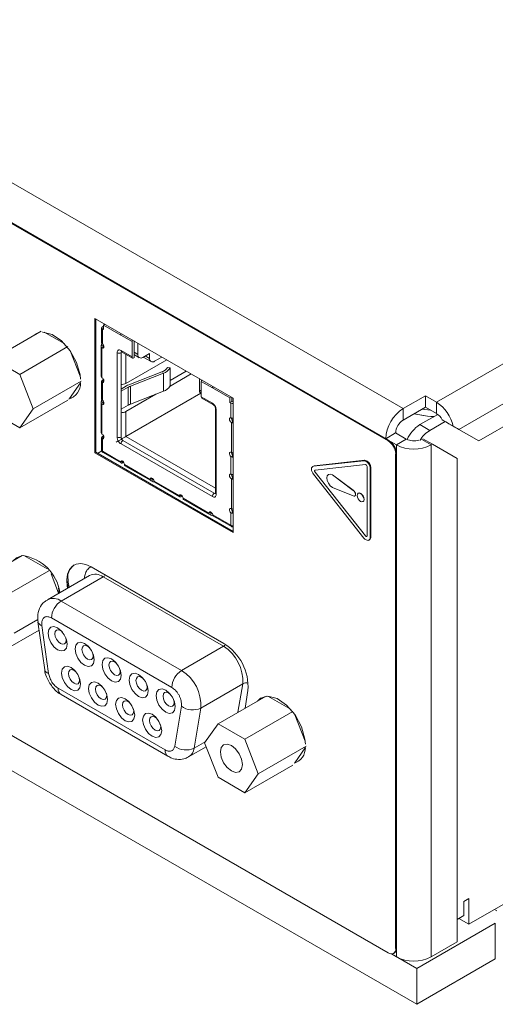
# Model space of a CAD drawing. Header units: inches. Extents: x 0.5 to 21.6, y 0.5 to 16.5.
# Tile 14 of 18: x 15.6 to 16.9, y 8.7 to 11.5. Entities that reach past the tile are written whole.
import ezdxf

# ---------------------------------------------------------------- set-up
doc = ezdxf.new("R2010")
doc.units = ezdxf.units.IN
doc.header["$MEASUREMENT"] = 0

msp = doc.modelspace()

# ---------------------------------------------------------------- linework, layer by layer
at = {"color": 7, "linetype": 'Continuous', "lineweight": 15}
for p, q in [((16.6864, 10.4106), (13.7626, 12.0985)), ((16.637, 10.3248), (13.6919, 12.025)), ((16.644, 10.3183), (13.7109, 12.0115)), ((16.6461, 10.3195), (13.7131, 12.0128)), ((16.7819, 10.4289), (18.9209, 11.6638)), ((16.8455, 10.3514), (18.9704, 11.578)), ((16.9021, 10.3187), (18.9704, 11.5127)), ((16.2016, 10.4406), (15.8071, 10.6683)), ((15.8071, 10.6683), (15.8071, 10.2849)), ((15.8093, 10.2862), (15.8093, 10.6671)), ((15.5164, 10.5526), (15.6535, 10.6317)), ((15.7209, 10.5952), (15.6624, 10.629)), ((15.8263, 10.6414), (15.8263, 10.5994)), ((15.8286, 10.6446), (15.8314, 10.6462)), ((15.8286, 10.6382), (15.8286, 10.596)), ((15.8314, 10.6366), (15.8286, 10.6382)), ((15.8314, 10.6494), (15.8357, 10.6519)), ((15.8314, 10.6494), (15.8314, 10.6366)), ((15.881, 10.6208), (15.8314, 10.6494)), ((15.6356, 10.6213), (15.6403, 10.6248)), ((15.8274, 10.5971), (15.8286, 10.596)), ((15.913, 10.6023), (15.881, 10.6208)), ((15.913, 10.6023), (15.913, 10.5586)), ((15.9186, 10.5715), (15.9186, 10.604)), ((15.9297, 10.565), (15.9297, 10.5976)), ((15.5928, 10.5085), (15.7298, 10.5876)), ((15.7651, 10.5034), (15.7378, 10.5739)), ((15.8249, 10.5874), (15.8249, 10.5022)), ((15.8328, 10.5874), (15.8254, 10.5917)), ((15.8272, 10.5842), (15.8328, 10.5874)), ((15.8272, 10.5842), (15.8272, 10.499)), ((15.8704, 10.3292), (15.8704, 10.5703)), ((15.8815, 10.5768), (15.913, 10.5586)), ((15.8815, 10.4602), (15.8815, 10.5703)), ((15.8832, 10.5732), (15.9146, 10.555)), ((15.9186, 10.5554), (15.9186, 10.5715)), ((15.9297, 10.565), (15.9186, 10.5715)), ((13.7109, 10.5499), (16.644, 8.8567)), ((15.5928, 10.5085), (15.5164, 10.5526)), ((15.8954, 10.4827), (16.012, 10.55)), ((15.9186, 10.5648), (15.9338, 10.556)), ((15.9631, 10.5683), (15.9436, 10.557)), ((15.9448, 10.5577), (15.9672, 10.5448)), ((15.9631, 10.5538), (15.9631, 10.5683)), ((15.9982, 10.558), (15.977, 10.5458)), ((15.9981, 10.5153), (15.904, 10.4789)), ((16.0218, 10.5271), (16.0142, 10.5283)), ((16.0218, 10.4757), (16.0218, 10.5271)), ((16.0218, 10.4914), (16.0677, 10.5179)), ((16.7253, 8.7101), (13.6282, 10.4981)), ((15.6309, 10.4101), (15.5928, 10.5085)), ((15.6309, 10.4101), (15.768, 10.4892)), ((15.8263, 10.4885), (15.8263, 10.4387)), ((15.8274, 10.4862), (15.8328, 10.4893)), ((15.8286, 10.4855), (15.8274, 10.4862)), ((15.8286, 10.4917), (15.8317, 10.4937)), ((15.8328, 10.4893), (15.8286, 10.4917)), ((15.8286, 10.4855), (15.8286, 10.4353)), ((15.9083, 10.4751), (16.0025, 10.5115)), ((16.0025, 10.5115), (16.0025, 10.4601)), ((16.0816, 10.5099), (16.0216, 10.4752)), ((16.1051, 10.4963), (16.1051, 10.4638)), ((16.1106, 10.4445), (16.1106, 10.4882)), ((16.1427, 10.4697), (16.1106, 10.4882)), ((15.7342, 10.4393), (15.7657, 10.4842)), ((15.8968, 10.4755), (15.8815, 10.4667)), ((15.8815, 10.4602), (15.9024, 10.4723)), ((15.8815, 10.4088), (15.8815, 10.4602)), ((15.9024, 10.4723), (15.9024, 10.4209)), ((15.9083, 10.4751), (15.9083, 10.4237)), ((16.0025, 10.4601), (15.9083, 10.4237)), ((16.1469, 10.4722), (16.1427, 10.4697)), ((16.1922, 10.4411), (16.1427, 10.4697)), ((15.5928, 10.3558), (15.7298, 10.4349)), ((15.7452, 10.443), (15.7342, 10.4393)), ((15.8328, 10.4266), (15.8254, 10.4309)), ((15.8274, 10.4364), (15.8286, 10.4353)), ((16.1096, 10.4545), (15.8954, 10.3308)), ((15.981, 10.4518), (15.8954, 10.4024)), ((16.1092, 10.4548), (16.1106, 10.4539)), ((16.1106, 10.4445), (16.1421, 10.4264)), ((16.1123, 10.4409), (16.1437, 10.4227)), ((16.1922, 10.4411), (16.1964, 10.4436)), ((16.1922, 10.4283), (16.1922, 10.4411)), ((16.1922, 10.4283), (16.1978, 10.4315)), ((16.1978, 10.4315), (16.1978, 10.4428)), ((16.1978, 10.4315), (16.2006, 10.4299)), ((16.2016, 10.4305), (16.2006, 10.4299)), ((16.2016, 10.0572), (16.2016, 10.4406)), ((16.6864, 10.4106), (16.7501, 10.4473)), ((16.7819, 10.4289), (16.7501, 10.4473)), ((16.7501, 10.4146), (16.7501, 10.4473)), ((16.7819, 10.3963), (16.7819, 10.4289)), ((15.5928, 10.3558), (15.6309, 10.4101)), ((15.8249, 10.4266), (15.8249, 10.3415)), ((15.8272, 10.4234), (15.8328, 10.4266)), ((15.8272, 10.4234), (15.8272, 10.3382)), ((15.9024, 10.4209), (15.8815, 10.4088)), ((15.8815, 10.3292), (15.8815, 10.4088)), ((15.8954, 10.3308), (15.8954, 10.4024)), ((16.1509, 10.4103), (16.1509, 10.1692)), ((16.1532, 10.4071), (16.1532, 10.166)), ((16.195, 10.4267), (16.1922, 10.4283)), ((16.195, 10.3845), (16.195, 10.4267)), ((16.6864, 10.3779), (16.7501, 10.4146)), ((16.6864, 10.3779), (16.6864, 10.4106)), ((16.741, 10.4094), (16.7646, 10.4063)), ((16.7819, 10.3963), (16.7501, 10.4146)), ((15.5164, 10.3999), (15.5928, 10.3558)), ((16.195, 10.3845), (16.1966, 10.384)), ((16.2006, 10.3834), (16.2006, 10.3753)), ((16.7345, 10.3649), (16.7851, 10.3941)), ((16.7628, 10.3486), (16.8066, 10.3739)), ((16.7977, 10.379), (16.8293, 10.3607)), ((16.1964, 10.2859), (16.1964, 10.3711)), ((16.7345, 10.3649), (16.7628, 10.3486)), ((16.8738, 10.335), (16.8173, 10.3677)), ((16.8455, 10.3514), (16.9021, 10.3187)), ((15.8263, 10.3278), (15.8263, 10.2923)), ((15.8274, 10.3255), (15.8328, 10.3286)), ((15.8286, 10.3248), (15.8274, 10.3255)), ((15.8286, 10.331), (15.8317, 10.333)), ((15.8328, 10.3286), (15.8286, 10.331)), ((15.8286, 10.3248), (15.8286, 10.2891)), ((16.1477, 10.1692), (15.8871, 10.3196)), ((16.6652, 10.3412), (16.637, 10.3248)), ((16.6674, 10.3073), (16.637, 10.3248)), ((16.644, 10.3183), (16.6461, 10.3195)), ((16.6956, 10.3236), (16.6652, 10.3412)), ((16.6956, 10.3236), (16.6674, 10.3073)), ((16.7699, 10.3093), (16.743, 10.3248)), ((16.9021, 10.3187), (16.8738, 10.335)), ((15.8267, 10.2899), (15.8147, 10.283)), ((15.8803, 10.2592), (15.8286, 10.2891)), ((16.1421, 10.1595), (15.8815, 10.31)), ((16.6674, 8.8457), (16.6674, 10.3073)), ((16.7699, 10.3093), (16.7664, 10.3073)), ((16.7664, 8.8457), (16.7664, 10.3073)), ((16.8406, 10.2685), (16.7699, 10.3093)), ((15.8093, 10.2862), (15.8071, 10.2849)), ((15.8071, 10.2849), (16.2016, 10.0572)), ((16.2016, 10.0597), (15.8093, 10.2862)), ((15.8303, 10.2854), (15.8818, 10.2557)), ((15.8857, 10.2609), (15.8803, 10.2578)), ((15.8857, 10.2561), (15.8857, 10.2609)), ((16.195, 10.2238), (16.195, 10.274)), ((16.1966, 10.2731), (16.195, 10.274)), ((16.2006, 10.2846), (16.2006, 10.2772)), ((16.2016, 10.2777), (16.2007, 10.2771)), ((16.5748, 10.2621), (16.4309, 10.2463)), ((16.5769, 10.2633), (16.433, 10.2476)), ((16.5748, 10.2621), (16.5769, 10.2633)), ((16.6652, 10.2816), (16.6674, 10.2828)), ((16.6652, 8.869), (16.6652, 10.2816)), ((16.6674, 8.8702), (16.6674, 10.2828)), ((16.8406, 8.8885), (16.8406, 10.2685)), ((15.8803, 10.2578), (15.8803, 10.2592)), ((15.889, 10.2578), (15.8857, 10.2561)), ((15.8913, 10.2513), (15.965, 10.2087)), ((15.8929, 10.2477), (15.9667, 10.2051)), ((16.4307, 10.2468), (16.4286, 10.2456)), ((16.433, 10.2476), (16.4307, 10.2468)), ((16.4309, 10.2463), (16.433, 10.2476)), ((16.5792, 10.2508), (16.4353, 10.2351)), ((16.5836, 10.0478), (16.5836, 10.2454)), ((16.5924, 10.2403), (16.5945, 10.2416)), ((16.5924, 10.0427), (16.5924, 10.2403)), ((16.5945, 10.0439), (16.5945, 10.2416)), ((15.9706, 10.2119), (15.965, 10.2087)), ((15.9706, 10.2119), (15.9706, 10.2034)), ((16.0476, 10.1626), (15.976, 10.204)), ((15.976, 10.204), (15.9764, 10.2024)), ((16.195, 10.2238), (16.1966, 10.2233)), ((16.1964, 10.1251), (16.1964, 10.2103)), ((16.2006, 10.2227), (16.2006, 10.2145)), ((16.4309, 10.2232), (16.5748, 10.0413)), ((16.4353, 10.2293), (16.4355, 10.2294)), ((16.4353, 10.2293), (16.5792, 10.0474)), ((16.4355, 10.2294), (16.5794, 10.0475)), ((16.4737, 10.223), (16.4735, 10.2229)), ((16.4845, 10.2218), (16.4847, 10.2219)), ((16.4845, 10.2218), (16.5438, 10.1774)), ((16.4847, 10.2219), (16.544, 10.1775)), ((15.9778, 10.2003), (16.0491, 10.1591)), ((16.4845, 10.1859), (16.5438, 10.1617)), ((16.5438, 10.1774), (16.544, 10.1775)), ((16.053, 10.1643), (16.0476, 10.1612)), ((16.0476, 10.1612), (16.0476, 10.1626)), ((16.053, 10.1595), (16.053, 10.1643)), ((16.0563, 10.1612), (16.053, 10.1595)), ((16.0586, 10.1547), (16.1324, 10.1121)), ((16.0602, 10.1511), (16.134, 10.1085)), ((16.5486, 10.1612), (16.5488, 10.1614)), ((16.5585, 10.1693), (16.5583, 10.1691)), ((16.2006, 10.1239), (16.2006, 10.1165)), ((16.572, 10.1453), (16.5722, 10.1454)), ((16.1379, 10.1153), (16.1324, 10.1121)), ((16.1379, 10.1153), (16.1379, 10.1068)), ((16.195, 10.0776), (16.1433, 10.1074)), ((16.1433, 10.1074), (16.1437, 10.1058)), ((16.1451, 10.1037), (16.1966, 10.074)), ((16.195, 10.0776), (16.195, 10.1133)), ((16.1966, 10.1124), (16.195, 10.1133)), ((16.2016, 10.1169), (16.2007, 10.1164)), ((16.5792, 10.0474), (16.5794, 10.0475)), ((16.589, 10.0352), (16.5911, 10.0364)), ((16.5924, 10.0427), (16.5945, 10.0439)), ((15.4626, 9.9125), (15.5997, 9.9916)), ((15.6709, 9.9529), (15.6047, 9.9911)), ((16.1751, 9.7403), (15.7963, 9.9589)), ((15.5389, 9.8684), (15.676, 9.9475)), ((15.7913, 9.9342), (15.6716, 9.8651)), ((15.7034, 9.8835), (15.6821, 9.9386)), ((15.711, 9.8612), (15.8307, 9.9303)), ((15.7311, 9.9154), (15.7297, 9.935)), ((16.174, 9.7322), (15.8307, 9.9303)), ((15.7028, 9.899), (15.7049, 9.8843)), ((15.7296, 9.9052), (15.7275, 9.904)), ((15.7275, 9.904), (15.7284, 9.8979)), ((15.7305, 9.8991), (15.7296, 9.9052)), ((15.7332, 9.9007), (15.7311, 9.9154)), ((15.711, 9.8612), (16.0542, 9.6631)), ((15.6832, 9.813), (16.0264, 9.6149)), ((15.5771, 9.77), (15.6443, 9.8088)), ((15.6446, 9.8017), (15.6637, 9.6653)), ((15.6557, 9.7911), (15.6553, 9.7969)), ((15.6749, 9.6547), (15.6557, 9.7911)), ((15.5389, 9.7157), (15.6478, 9.7786)), ((15.7249, 9.7494), (15.724, 9.756)), ((16.0542, 9.6631), (16.174, 9.7322)), ((15.802, 9.7048), (15.8011, 9.7115)), ((15.7635, 9.6358), (15.7626, 9.6425)), ((15.8791, 9.6603), (15.8782, 9.667)), ((15.9563, 9.6158), (15.9553, 9.6225)), ((16.1091, 9.556), (16.2288, 9.6251)), ((16.0073, 9.4362), (15.7023, 9.6123)), ((15.7105, 9.5943), (16.0154, 9.4182)), ((15.8406, 9.5913), (15.8397, 9.598)), ((16.1583, 9.5109), (16.2953, 9.59)), ((16.2354, 9.5554), (16.2438, 9.606)), ((16.3666, 9.5513), (16.3004, 9.5895)), ((16.0334, 9.5713), (16.0325, 9.578)), ((16.0538, 9.5613), (16.0347, 9.447)), ((16.0542, 9.5666), (16.0538, 9.5613)), ((16.2738, 9.578), (16.2817, 9.5849)), ((15.9177, 9.5468), (15.9168, 9.5534)), ((16.1091, 9.556), (16.0899, 9.4416)), ((16.2346, 9.4668), (16.3717, 9.5459)), ((16.4073, 9.4609), (16.3778, 9.537)), ((15.9948, 9.5023), (15.9939, 9.5089)), ((16.1583, 9.5109), (16.1201, 9.4566)), ((16.2346, 9.4668), (16.1583, 9.5109)), ((16.0745, 9.4163), (16.1245, 9.4452)), ((16.1201, 9.4566), (16.1583, 9.3582)), ((16.2728, 9.3684), (16.2346, 9.4668)), ((16.2728, 9.3684), (16.4099, 9.4475)), ((16.3777, 9.3999), (16.4074, 9.4422)), ((16.2346, 9.3141), (16.3717, 9.3932)), ((16.3871, 9.4034), (16.3777, 9.3999)), ((16.2346, 9.3141), (16.2728, 9.3684)), ((16.1583, 9.3582), (16.2346, 9.3141)), ((16.8738, 9.0122), (16.8597, 9.0041)), ((16.8597, 9.0041), (16.8597, 8.9632)), ((16.8738, 8.9388), (17.0153, 9.0204)), ((16.8738, 8.9388), (16.8738, 9.0122)), ((16.9468, 8.9809), (16.9539, 8.9768)), ((16.9495, 8.9416), (16.7253, 8.8122)), ((16.8406, 8.9522), (16.8597, 8.9632)), ((16.8738, 8.9388), (16.8455, 8.9551)), ((16.8455, 8.9551), (16.8455, 8.9551)), ((16.9495, 8.8395), (16.9495, 8.9416)), ((16.7664, 8.8457), (16.8406, 8.8885)), ((16.659, 8.8552), (16.6611, 8.8564)), ((16.6652, 8.869), (16.6674, 8.8702)), ((16.6674, 8.8457), (16.6533, 8.8538)), ((16.7253, 8.8122), (16.6533, 8.8538)), ((16.9495, 8.8395), (16.7253, 8.7101)), ((16.7253, 8.7101), (16.7253, 8.8122))]:
    msp.add_line(p, q, dxfattribs=at)
at = {"color": 8, "linetype": 'Continuous', "lineweight": 15}
for p, q in [((15.8954, 10.4827), (15.8954, 10.5661)), ((15.9506, 10.561), (15.9631, 10.5538)), ((16.1106, 10.4606), (16.1051, 10.4638)), ((16.2016, 10.3741), (16.1964, 10.3711)), ((16.1509, 10.1834), (15.8954, 10.3308)), ((16.7395, 10.3228), (16.7664, 10.3073)), ((16.2016, 10.276), (16.1966, 10.2731)), ((16.2016, 10.2133), (16.1964, 10.2103)), ((16.2016, 10.1153), (16.1966, 10.1124)), ((15.7029, 9.8991), (15.7028, 9.899)), ((15.7311, 9.9154), (15.7288, 9.914)), ((16.2152, 9.5437), (16.2288, 9.6251)), ((16.0899, 9.4416), (16.1231, 9.4608))]:
    msp.add_line(p, q, dxfattribs=at)
at = {"color": 7, "linetype": 'Continuous', "lineweight": 15, "flags": 128}
for points in [[(15.6456, 10.6271), (15.6368, 10.6227), (15.6334, 10.6201)], [(15.7658, 10.4949), (15.7647, 10.5069), (15.7548, 10.542), (15.7364, 10.5759), (15.712, 10.604), (15.6848, 10.6226), (15.6586, 10.6292), (15.6579, 10.6292)], [(15.8286, 10.596), (15.8304, 10.594), (15.8318, 10.5915), (15.8327, 10.589), (15.8328, 10.5866), (15.8322, 10.5847), (15.8309, 10.5836), (15.8292, 10.5834), (15.8272, 10.5842)], [(15.8274, 10.4862), (15.8269, 10.4869), (15.8265, 10.4876), (15.8263, 10.4884), (15.8264, 10.4891), (15.8267, 10.4898), (15.8271, 10.4905), (15.8278, 10.4912), (15.8286, 10.4917)], [(15.8272, 10.499), (15.8292, 10.4974), (15.8309, 10.4952), (15.8322, 10.4927), (15.8328, 10.4902), (15.8327, 10.4879), (15.8318, 10.4863), (15.8304, 10.4854), (15.8286, 10.4855)], [(15.8286, 10.4353), (15.8304, 10.4333), (15.8318, 10.4308), (15.8327, 10.4282), (15.8328, 10.4259), (15.8322, 10.424), (15.8309, 10.4229), (15.8292, 10.4227), (15.8272, 10.4234)], [(16.1964, 10.3711), (16.1944, 10.3726), (16.1927, 10.3748), (16.1915, 10.3773), (16.1909, 10.3799), (16.191, 10.3821), (16.1918, 10.3838), (16.1932, 10.3846), (16.195, 10.3845)], [(16.717, 10.3955), (16.7557, 10.3887), (16.774, 10.3877)], [(16.7179, 10.3961), (16.7557, 10.3895), (16.7754, 10.3885)], [(15.8274, 10.3255), (15.8269, 10.3262), (15.8265, 10.3269), (15.8263, 10.3276), (15.8264, 10.3284), (15.8267, 10.3291), (15.8271, 10.3298), (15.8278, 10.3304), (15.8286, 10.331)], [(15.8272, 10.3382), (15.8292, 10.3367), (15.8309, 10.3345), (15.8322, 10.332), (15.8328, 10.3294), (15.8327, 10.3272), (15.8318, 10.3255), (15.8304, 10.3247), (15.8286, 10.3248)], [(15.8803, 10.2592), (15.8812, 10.2608), (15.8826, 10.2616), (15.8844, 10.2615), (15.8864, 10.2605), (15.8883, 10.2587), (15.8899, 10.2563), (15.8909, 10.2538), (15.8913, 10.2513)], [(16.195, 10.274), (16.1932, 10.276), (16.1918, 10.2785), (16.191, 10.2811), (16.1909, 10.2834), (16.1915, 10.2853), (16.1927, 10.2864), (16.1944, 10.2866), (16.1964, 10.2859)], [(15.8857, 10.2561), (15.8848, 10.2557), (15.8839, 10.2554), (15.8831, 10.2554), (15.8823, 10.2555), (15.8816, 10.2558), (15.8811, 10.2563), (15.8806, 10.257), (15.8803, 10.2578)], [(16.4309, 10.2463), (16.4285, 10.2456), (16.4267, 10.2438), (16.4255, 10.2413), (16.4252, 10.2381), (16.4255, 10.2344), (16.4267, 10.2305), (16.4285, 10.2267), (16.4309, 10.2232)], [(16.4353, 10.2351), (16.4347, 10.2349), (16.4343, 10.2344), (16.434, 10.2338), (16.4339, 10.233), (16.434, 10.2321), (16.4343, 10.2311), (16.4347, 10.2302), (16.4353, 10.2293)], [(16.4349, 10.2349), (16.4345, 10.2346), (16.4342, 10.2339), (16.4341, 10.2331), (16.4342, 10.2322), (16.4345, 10.2312), (16.4349, 10.2303), (16.4355, 10.2294)], [(15.965, 10.2087), (15.9654, 10.2108), (15.9664, 10.2121), (15.968, 10.2127), (15.9699, 10.2123), (15.9719, 10.211), (15.9737, 10.209), (15.9752, 10.2066), (15.976, 10.204)], [(16.1964, 10.2103), (16.1944, 10.2119), (16.1927, 10.2141), (16.1915, 10.2166), (16.1909, 10.2191), (16.191, 10.2214), (16.1918, 10.223), (16.1932, 10.2239), (16.195, 10.2238)], [(16.4845, 10.2218), (16.4785, 10.2238), (16.4735, 10.2229), (16.4701, 10.219), (16.4689, 10.2128), (16.4701, 10.2052), (16.4735, 10.1975), (16.4785, 10.1907), (16.4845, 10.1859)], [(16.4847, 10.2219), (16.4787, 10.224), (16.4737, 10.223)], [(16.5438, 10.1617), (16.5464, 10.1608), (16.5486, 10.1612), (16.5501, 10.1629), (16.5506, 10.1656), (16.5501, 10.169), (16.5486, 10.1724), (16.5464, 10.1753), (16.5438, 10.1774)], [(16.5488, 10.1614), (16.5488, 10.1614), (16.5503, 10.1631), (16.5508, 10.1658), (16.5503, 10.1691), (16.5488, 10.1725), (16.5466, 10.1754), (16.544, 10.1775)], [(16.0476, 10.1626), (16.0485, 10.1642), (16.0499, 10.165), (16.0517, 10.1649), (16.0537, 10.1639), (16.0556, 10.1621), (16.0572, 10.1598), (16.0582, 10.1572), (16.0586, 10.1547)], [(16.053, 10.1595), (16.0521, 10.1591), (16.0512, 10.1588), (16.0504, 10.1588), (16.0496, 10.1589), (16.0489, 10.1592), (16.0484, 10.1597), (16.0479, 10.1604), (16.0476, 10.1612)], [(16.5749, 10.1516), (16.5741, 10.1563), (16.572, 10.1612), (16.5689, 10.1655), (16.5652, 10.1685), (16.5614, 10.1698), (16.5583, 10.1691), (16.5562, 10.1667), (16.5554, 10.1628), (16.5562, 10.1581), (16.5583, 10.1533), (16.5614, 10.149), (16.5652, 10.146), (16.5689, 10.1447), (16.572, 10.1453), (16.5741, 10.1477), (16.5749, 10.1516)], [(16.5722, 10.1454), (16.5722, 10.1454), (16.5743, 10.1479), (16.5751, 10.1517), (16.5743, 10.1565), (16.5722, 10.1613), (16.5691, 10.1656), (16.5654, 10.1686), (16.5616, 10.1699), (16.5585, 10.1693)], [(16.195, 10.1133), (16.1932, 10.1153), (16.1918, 10.1178), (16.191, 10.1203), (16.1909, 10.1227), (16.1915, 10.1246), (16.1927, 10.1257), (16.1944, 10.1259), (16.1964, 10.1251)], [(16.1324, 10.1121), (16.1327, 10.1142), (16.1337, 10.1156), (16.1353, 10.1161), (16.1372, 10.1157), (16.1392, 10.1144), (16.141, 10.1124), (16.1425, 10.11), (16.1433, 10.1074)], [(16.5748, 10.0413), (16.5776, 10.0383), (16.5806, 10.036), (16.5836, 10.0347), (16.5865, 10.0344), (16.5889, 10.0351), (16.5908, 10.0369), (16.592, 10.0394), (16.5924, 10.0427)], [(16.5792, 10.0474), (16.5799, 10.0467), (16.5807, 10.0461), (16.5815, 10.0458), (16.5822, 10.0457), (16.5828, 10.0459), (16.5832, 10.0463), (16.5835, 10.0469), (16.5836, 10.0478)], [(15.5979, 9.9906), (15.583, 9.9847), (15.5752, 9.9775)], [(15.7963, 9.9589), (15.7812, 9.9658), (15.7668, 9.9684), (15.7538, 9.9668), (15.7428, 9.961), (15.7344, 9.9513), (15.7288, 9.9381), (15.7265, 9.9221), (15.7275, 9.904)], [(15.7006, 9.7224), (15.7109, 9.7188), (15.7197, 9.7205), (15.7256, 9.7273), (15.7277, 9.7381), (15.7256, 9.7513), (15.7197, 9.7649), (15.7109, 9.7767), (15.7006, 9.7851), (15.6902, 9.7887), (15.6814, 9.787), (15.6755, 9.7803), (15.6734, 9.7695), (15.6755, 9.7563), (15.6814, 9.7427), (15.6902, 9.7308), (15.7006, 9.7224)], [(15.7142, 9.773), (15.7089, 9.7771), (15.7028, 9.7792), (15.6976, 9.7782), (15.6941, 9.7742), (15.6929, 9.7678), (15.6941, 9.7601), (15.6976, 9.7521), (15.7028, 9.7451), (15.7089, 9.7401), (15.715, 9.738), (15.7202, 9.739), (15.7237, 9.743), (15.7249, 9.7494)], [(15.8048, 9.6936), (15.8027, 9.7068), (15.7969, 9.7203), (15.7881, 9.7322), (15.7777, 9.7406), (15.7673, 9.7442), (15.7585, 9.7425), (15.7526, 9.7357), (15.7505, 9.7249), (15.7526, 9.7117), (15.7585, 9.6982), (15.7673, 9.6863), (15.7777, 9.6779), (15.7881, 9.6743), (15.7969, 9.676), (15.8027, 9.6828), (15.8048, 9.6936)], [(15.7913, 9.7284), (15.786, 9.7326), (15.7799, 9.7347), (15.7747, 9.7337), (15.7712, 9.7297), (15.77, 9.7233), (15.7712, 9.7155), (15.7747, 9.7075), (15.7799, 9.7005), (15.786, 9.6956), (15.7921, 9.6935), (15.7973, 9.6945), (15.8008, 9.6985), (15.802, 9.7048), (15.802, 9.7048)], [(15.8548, 9.6334), (15.8652, 9.6298), (15.874, 9.6315), (15.8799, 9.6383), (15.8819, 9.6491), (15.8799, 9.6623), (15.874, 9.6758), (15.8652, 9.6877), (15.8548, 9.6961), (15.8444, 9.6997), (15.8356, 9.698), (15.8297, 9.6912), (15.8276, 9.6804), (15.8297, 9.6672), (15.8356, 9.6537), (15.8444, 9.6418), (15.8548, 9.6334)], [(15.7391, 9.6089), (15.7495, 9.6053), (15.7583, 9.607), (15.7642, 9.6138), (15.7663, 9.6246), (15.7642, 9.6377), (15.7583, 9.6513), (15.7495, 9.6632), (15.7391, 9.6716), (15.7287, 9.6752), (15.7199, 9.6735), (15.714, 9.6667), (15.712, 9.6559), (15.714, 9.6427), (15.7199, 9.6291), (15.7287, 9.6173), (15.7391, 9.6089)], [(15.8685, 9.6839), (15.8631, 9.6881), (15.857, 9.6902), (15.8518, 9.6892), (15.8483, 9.6852), (15.8471, 9.6788), (15.8483, 9.671), (15.8518, 9.663), (15.857, 9.656), (15.8631, 9.6511), (15.8693, 9.649), (15.8744, 9.65), (15.8779, 9.654), (15.8791, 9.6603), (15.8791, 9.6603)], [(15.7528, 9.6594), (15.7475, 9.6635), (15.7413, 9.6657), (15.7361, 9.6647), (15.7327, 9.6607), (15.7315, 9.6543), (15.7327, 9.6465), (15.7361, 9.6385), (15.7413, 9.6315), (15.7475, 9.6266), (15.7536, 9.6244), (15.7588, 9.6254), (15.7622, 9.6294), (15.7635, 9.6358), (15.7635, 9.6358)], [(15.959, 9.6046), (15.957, 9.6177), (15.9511, 9.6313), (15.9423, 9.6432), (15.9319, 9.6516), (15.9215, 9.6552), (15.9127, 9.6535), (15.9068, 9.6467), (15.9048, 9.6359), (15.9068, 9.6227), (15.9127, 9.6091), (15.9215, 9.5973), (15.9319, 9.5889), (15.9423, 9.5853), (15.9511, 9.587), (15.957, 9.5938), (15.959, 9.6046)], [(15.9456, 9.6394), (15.9402, 9.6435), (15.9341, 9.6457), (15.9289, 9.6447), (15.9255, 9.6407), (15.9242, 9.6343), (15.9255, 9.6265), (15.9289, 9.6185), (15.9341, 9.6115), (15.9402, 9.6066), (15.9464, 9.6044), (15.9516, 9.6054), (15.955, 9.6094), (15.9563, 9.6158), (15.9563, 9.6158)], [(15.8162, 9.5644), (15.8266, 9.5608), (15.8354, 9.5625), (15.8413, 9.5692), (15.8434, 9.58), (15.8413, 9.5932), (15.8354, 9.6068), (15.8266, 9.6187), (15.8162, 9.6271), (15.8058, 9.6307), (15.797, 9.629), (15.7911, 9.6222), (15.7891, 9.6114), (15.7911, 9.5982), (15.797, 9.5846), (15.8058, 9.5727), (15.8162, 9.5644)], [(15.8299, 9.6149), (15.8246, 9.619), (15.8184, 9.6211), (15.8133, 9.6201), (15.8098, 9.6161), (15.8086, 9.6098), (15.8098, 9.602), (15.8133, 9.594), (15.8184, 9.587), (15.8246, 9.582), (15.8307, 9.5799), (15.8359, 9.5809), (15.8394, 9.5849), (15.8406, 9.5913), (15.8406, 9.5913)], [(15.8933, 9.5198), (15.9037, 9.5162), (15.9125, 9.5179), (15.9184, 9.5247), (15.9205, 9.5355), (15.9184, 9.5487), (15.9125, 9.5623), (15.9037, 9.5742), (15.8933, 9.5825), (15.8829, 9.5861), (15.8741, 9.5844), (15.8683, 9.5777), (15.8662, 9.5669), (15.8683, 9.5537), (15.8741, 9.5401), (15.8829, 9.5282), (15.8933, 9.5198)], [(16.0361, 9.56), (16.0341, 9.5732), (16.0282, 9.5868), (16.0194, 9.5987), (16.009, 9.6071), (15.9986, 9.6107), (15.9898, 9.609), (15.9839, 9.6022), (15.9819, 9.5914), (15.9839, 9.5782), (15.9898, 9.5646), (15.9986, 9.5528), (16.009, 9.5444), (16.0194, 9.5408), (16.0282, 9.5425), (16.0341, 9.5492), (16.0361, 9.56)], [(16.0227, 9.5949), (16.0174, 9.599), (16.0112, 9.6011), (16.006, 9.6001), (16.0026, 9.5961), (16.0014, 9.5898), (16.0026, 9.582), (16.006, 9.574), (16.0112, 9.567), (16.0174, 9.5621), (16.0235, 9.5599), (16.0287, 9.5609), (16.0321, 9.5649), (16.0334, 9.5713), (16.0334, 9.5713)], [(16.2936, 9.589), (16.2787, 9.5831), (16.2709, 9.5759)], [(16.4077, 9.453), (16.4065, 9.4673), (16.3966, 9.5024), (16.3783, 9.5362), (16.3538, 9.5644), (16.3267, 9.583), (16.3004, 9.5895), (16.2965, 9.5893)], [(15.907, 9.5704), (15.9017, 9.5745), (15.8956, 9.5766), (15.8904, 9.5756), (15.8869, 9.5716), (15.8857, 9.5653), (15.8869, 9.5575), (15.8904, 9.5495), (15.8956, 9.5425), (15.9017, 9.5375), (15.9078, 9.5354), (15.913, 9.5364), (15.9165, 9.5404), (15.9177, 9.5468), (15.9177, 9.5468)], [(15.9704, 9.4753), (15.9808, 9.4717), (15.9896, 9.4734), (15.9955, 9.4802), (15.9976, 9.491), (15.9955, 9.5042), (15.9896, 9.5178), (15.9808, 9.5296), (15.9704, 9.538), (15.9601, 9.5416), (15.9513, 9.5399), (15.9454, 9.5331), (15.9433, 9.5223), (15.9454, 9.5092), (15.9513, 9.4956), (15.9601, 9.4837), (15.9704, 9.4753)], [(15.9841, 9.5259), (15.9788, 9.53), (15.9727, 9.5321), (15.9675, 9.5311), (15.964, 9.5271), (15.9628, 9.5207), (15.964, 9.513), (15.9675, 9.505), (15.9727, 9.498), (15.9788, 9.493), (15.9849, 9.4909), (15.9901, 9.4919), (15.9936, 9.4959), (15.9948, 9.5023), (15.9948, 9.5023)], [(16.1964, 9.3762), (16.2085, 9.372), (16.2187, 9.3739), (16.2255, 9.3818), (16.2279, 9.3943), (16.2255, 9.4096), (16.2187, 9.4253), (16.2085, 9.4391), (16.1964, 9.4488), (16.1844, 9.453), (16.1742, 9.451), (16.1674, 9.4432), (16.165, 9.4307), (16.1674, 9.4154), (16.1742, 9.3996), (16.1844, 9.3859), (16.1964, 9.3762)]]:
    msp.add_lwpolyline(points, dxfattribs=at)
at = {"color": 7, "linetype": 'Continuous', "lineweight": 15}
for centre, radius, start, end in [((15.8299, 10.6414), 0.00344, 110.783, 249.217), ((15.8919, 10.6205), 0.0109, 154.9599, 178.2981), ((15.8295, 10.5995), 0.00319, 181.7438, 228.8505), ((15.9239, 10.602), 0.0109, 154.9599, 178.2981), ((15.907, 10.5805), 0.0824, 172.1929, 175.0274), ((15.8288, 10.5877), 0.00384, 181.0656, 246.3519), ((15.876, 10.5811), 0.0121, 242.6093, 297.3907), ((15.8857, 10.5707), 0.0042, 135.6747, 184.6981), ((15.9164, 10.5581), 0.00344, 170.7857, 309.2035), ((15.9382, 10.5637), 0.0086, 170.7862, 309.2033), ((15.9716, 10.5524), 0.0086, 170.7862, 309.2033), ((15.9896, 10.5423), 0.0284, 287.4731, 330.3048), ((15.9923, 10.544), 0.034, 287.4728, 330.3054), ((15.7204, 10.482), 0.0454, 284.8, 3.8667), ((15.8288, 10.5026), 0.00392, 185.3454, 245.975), ((16.1216, 10.4879), 0.0109, 154.9599, 178.2981), ((15.8821, 10.5078), 0.0284, 268.8557, 298.0405), ((15.9222, 10.4312), 0.0511, 110.9581, 119.7941), ((15.9236, 10.4353), 0.0426, 110.9591, 119.793), ((15.9923, 10.4925), 0.034, 287.4728, 330.3054), ((16.1143, 10.4626), 0.00933, 172.3319, 236.3564), ((16.1536, 10.4694), 0.0109, 154.9599, 178.2981), ((15.907, 10.4197), 0.0824, 172.1929, 175.0274), ((15.8295, 10.4388), 0.00319, 181.7438, 228.8505), ((16.1145, 10.4441), 0.00388, 173.7015, 234.9859), ((16.7223, 10.3369), 0.1097, 12.5581, 57.0724), ((15.8288, 10.4269), 0.00384, 181.0656, 246.3519), ((15.8821, 10.4274), 0.0284, 268.8557, 298.0405), ((15.9236, 10.3839), 0.0426, 110.9591, 119.793), ((16.2005, 10.4371), 0.0117, 242.2709, 275.479), ((16.7444, 10.32), 0.1076, 122.6055, 177.3945), ((16.2083, 10.3844), 0.012, 181.3038, 229.3942), ((16.2006, 10.3963), 0.0129, 252.0125, 274.5035), ((16.2067, 10.3822), 0.00922, 228.6521, 236.5644), ((16.7113, 10.3391), 0.0461, 122.6054, 177.3946), ((16.7585, 10.359), 0.044, 26.9958, 57.8786), ((16.2017, 10.3811), 0.0113, 241.9792, 269.34), ((16.7849, 10.2852), 0.0943, 122.3001, 156.8361), ((16.81, 10.2726), 0.0894, 121.8463, 148.3487), ((15.8288, 10.3418), 0.00392, 185.3454, 245.975), ((15.876, 10.34), 0.0121, 242.6093, 297.3907), ((15.8936, 10.3298), 0.0121, 182.6059, 237.3944), ((15.8936, 10.3094), 0.0121, 122.6054, 177.3947), ((16.6192, 10.2795), 0.0461, 2.6053, 57.3947), ((16.6213, 10.2807), 0.0461, 2.6053, 57.3947), ((16.717, 10.3657), 0.0472, 243.0193, 288.105), ((16.7169, 10.4028), 0.1076, 242.6097, 297.3903), ((16.2017, 10.2959), 0.0113, 241.9792, 269.34), ((16.2084, 10.2864), 0.012, 182.3087, 229.2977), ((16.2005, 10.2853), 0.0129, 251.945, 274.5711), ((16.2067, 10.2842), 0.00922, 228.6527, 236.5649), ((16.5708, 10.2408), 0.0216, 358.6415, 79.3926), ((16.5729, 10.2421), 0.0216, 358.6415, 79.3926), ((15.8952, 10.2509), 0.00392, 174.029, 234.6582), ((16.5782, 10.2455), 0.0054, 358.6409, 79.3929), ((15.9689, 10.2083), 0.00384, 173.6525, 238.9313), ((16.0017, 10.2796), 0.0824, 244.9656, 247.8002), ((16.2083, 10.2236), 0.012, 181.3039, 229.3941), ((16.2017, 10.2203), 0.0113, 241.9792, 269.34), ((16.2006, 10.2356), 0.0129, 252.0125, 274.5035), ((16.2067, 10.2215), 0.00922, 228.652, 236.5656), ((15.9795, 10.203), 0.0032, 191.1508, 238.2592), ((16.0625, 10.1543), 0.00392, 174.029, 234.6582), ((16.1542, 10.159), 0.0121, 122.6054, 177.3947), ((16.1501, 10.1726), 0.0042, 235.3141, 284.2403), ((16.2017, 10.1351), 0.0113, 241.9792, 269.34), ((16.2084, 10.1256), 0.012, 182.3087, 229.2977), ((16.1362, 10.1117), 0.00384, 173.6525, 238.9313), ((16.1691, 10.1831), 0.0824, 244.9656, 247.8002), ((16.1468, 10.1064), 0.0032, 191.1508, 238.2592), ((16.2005, 10.1246), 0.0129, 251.945, 274.5711), ((16.2067, 10.1234), 0.00922, 228.6519, 236.5657), ((16.5822, 10.049), 0.00314, 208.0284, 282.5274), ((16.5863, 10.0431), 0.00828, 305.5912, 5.7215), ((15.583, 9.8666), 0.1257, 8.7475, 81.8762), ((15.7827, 9.9212), 0.0554, 128.7728, 196.7885), ((15.7436, 9.8103), 0.0605, 122.6055, 177.3945), ((16.1122, 9.633), 0.1168, 356.1145, 58.102), ((16.0976, 9.6159), 0.1465, 356.1145, 58.1019), ((16.0868, 9.6121), 0.0605, 122.6055, 177.3945), ((15.9925, 9.5639), 0.1168, 356.1145, 58.102), ((15.721, 9.6099), 0.0189, 172.7451, 235.9428), ((16.0858, 9.6035), 0.053, 232.8719, 296.0916), ((16.0666, 9.4892), 0.053, 232.872, 296.0916), ((16.3623, 9.4419), 0.0452, 287.0436, 1.7708), ((16.6523, 8.8669), 0.0131, 230.7961, 9.2144), ((16.6529, 8.8684), 0.0146, 304.4945, 6.8179), ((16.7169, 8.9412), 0.1076, 242.6097, 297.3903)]:
    msp.add_arc(centre, radius, start, end, dxfattribs=at)
at = {"color": 8, "linetype": 'Continuous', "lineweight": 15}
for centre, radius, start, end in [((15.8853, 10.5763), 0.00378, 172.7453, 235.9421), ((16.1458, 10.4259), 0.00377, 172.684, 236.4528), ((16.1547, 10.4105), 0.00377, 183.5762, 247.2916), ((15.8303, 10.2927), 0.00396, 185.6948, 245.6256), ((15.8324, 10.2886), 0.00382, 173.1264, 235.5609), ((16.1549, 10.1696), 0.00396, 185.6937, 245.626), ((16.2005, 10.0879), 0.0117, 242.2709, 275.479), ((16.1989, 10.0771), 0.00389, 173.7883, 234.9141), ((15.8077, 9.899), 0.0389, 53.777, 114.9125), ((15.8176, 9.9521), 0.0254, 301.1093, 319.3421), ((15.688, 9.8299), 0.0389, 53.7726, 114.959), ((15.659, 9.8057), 0.0149, 195.4002, 257.5343), ((16.1609, 9.7539), 0.0253, 301.092, 318.9805), ((15.6781, 9.6692), 0.0149, 195.3526, 257.5406), ((16.24, 9.6035), 0.0243, 79.1814, 117.4028), ((16.027, 9.4343), 0.0198, 174.3876, 234.2099), ((16.0561, 9.4449), 0.034, 302.7564, 354.5401)]:
    msp.add_arc(centre, radius, start, end, dxfattribs=at)
at = {"color": 7, "linetype": 'Continuous', "lineweight": 15}
for centre, major_axis, ratio, start_param, end_param in [((16.0687, 10.574), (0.244, -0.0102), 0.547215, 3.0364, 3.085607), ((16.0687, 10.4132), (0.244, -0.0102), 0.547215, 3.047484, 3.085607), ((16.796, 10.3799), (0.03, -0.0173), 0.00007, 0.785439, 1.515166), ((16.796, 10.3799), (0.07, -0.0404), 0.00007, 0.785439, 1.07519), ((15.8815, 10.3228), (0.0197, 0.0114), 0.00007, 0.785358, 2.356154), ((16.0769, 10.4229), (0.1131, 0.2165), 0.547309, 3.197494, 3.246703), ((16.2443, 10.3264), (0.1131, 0.2165), 0.547309, 3.197494, 3.246703)]:
    msp.add_ellipse(centre, major_axis=major_axis, ratio=ratio, start_param=start_param, end_param=end_param, dxfattribs=at)
for points, knots in [([(15.8704, 10.5703), (15.8705, 10.5719), (15.8709, 10.5751), (15.8731, 10.5774), (15.8754, 10.5783), (15.878, 10.5784), (15.8801, 10.5774), (15.8815, 10.5768)], [0, 0, 0, 0, 0.25034, 0.499529, 0.628428, 0.760331, 1, 1, 1, 1]), ([(16.1421, 10.4264), (16.1436, 10.4253), (16.1465, 10.4233), (16.1496, 10.4189), (16.1515, 10.4152), (16.1529, 10.4114), (16.1531, 10.4088), (16.1532, 10.4071)], [0, 0, 0, 0, 0.250343, 0.499529, 0.628429, 0.760331, 1, 1, 1, 1]), ([(16.1437, 10.4227), (16.1447, 10.4221), (16.1466, 10.4207), (16.1489, 10.4174), (16.1506, 10.4137), (16.1508, 10.4114), (16.1509, 10.4103)], [0, 0, 0, 0, 0.249995, 0.499996, 0.749997, 1, 1, 1, 1]), ([(15.8815, 10.31), (15.8801, 10.311), (15.8771, 10.313), (15.874, 10.3174), (15.8722, 10.3211), (15.8708, 10.3249), (15.8705, 10.3275), (15.8704, 10.3292)], [0, 0, 0, 0, 0.25034, 0.499528, 0.628429, 0.760332, 1, 1, 1, 1]), ([(15.8264, 10.2923), (15.8263, 10.2921), (15.8263, 10.2912), (15.8267, 10.2894), (15.828, 10.2872), (15.8293, 10.2858), (15.8303, 10.2855), (15.8303, 10.2855)], [0, 0, 0, 0, 0.047644, 0.333805, 0.649657, 0.991396, 1, 1, 1, 1]), ([(16.1532, 10.166), (16.1531, 10.1644), (16.1528, 10.1612), (16.1506, 10.1589), (16.1483, 10.158), (16.1457, 10.1579), (16.1435, 10.1589), (16.1421, 10.1595)], [0, 0, 0, 0, 0.25034, 0.499529, 0.628429, 0.760331, 1, 1, 1, 1]), ([(16.1966, 10.074), (16.1975, 10.0735), (16.1991, 10.0728), (16.2008, 10.073), (16.2016, 10.073)], [0, 0, 0, 0, 0.565738, 1, 1, 1, 1]), ([(15.6721, 9.8642), (15.6688, 9.8625), (15.6588, 9.8573), (15.648, 9.8403), (15.643, 9.8201), (15.6442, 9.8069), (15.6447, 9.8017)], [0, 0, 0, 0, 0.148565, 0.462734, 0.790289, 1, 1, 1, 1]), ([(15.6553, 9.7969), (15.6557, 9.8008), (15.6563, 9.8067), (15.6597, 9.8122), (15.6633, 9.8152), (15.6678, 9.8168), (15.6742, 9.8171), (15.6797, 9.8146), (15.6832, 9.813)], [0, 0, 0, 0, 0.239443, 0.36955, 0.5, 0.630108, 0.760556, 1, 1, 1, 1]), ([(15.6638, 9.6653), (15.6638, 9.665), (15.6641, 9.6583), (15.6681, 9.6459), (15.6737, 9.6347), (15.6764, 9.6295)], [0, 0, 0, 0, 0.026908, 0.544587, 1, 1, 1, 1]), ([(15.7023, 9.6123), (15.6992, 9.6145), (15.6927, 9.6189), (15.6841, 9.6299), (15.6775, 9.6424), (15.6757, 9.6507), (15.6749, 9.6547)], [0, 0, 0, 0, 0.242228, 0.5, 0.757773, 1, 1, 1, 1]), ([(15.6764, 9.6295), (15.6824, 9.6209), (15.6907, 9.609), (15.7032, 9.5984), (15.7087, 9.5958), (15.7106, 9.5948)], [0, 0, 0, 0, 0.619658, 0.862235, 1, 1, 1, 1]), ([(16.0264, 9.6149), (16.0299, 9.6124), (16.0353, 9.6086), (16.0418, 9.6009), (16.0462, 9.5942), (16.0498, 9.587), (16.0533, 9.5775), (16.0539, 9.5709), (16.0542, 9.5666)], [0, 0, 0, 0, 0.239443, 0.369551, 0.5, 0.630108, 0.760557, 1, 1, 1, 1]), ([(16.0347, 9.447), (16.0338, 9.444), (16.0321, 9.4377), (16.0255, 9.4327), (16.0169, 9.4318), (16.0104, 9.4348), (16.0073, 9.4362)], [0, 0, 0, 0, 0.242228, 0.499999, 0.757773, 1, 1, 1, 1]), ([(16.0156, 9.4187), (16.0193, 9.4166), (16.0287, 9.4111), (16.046, 9.4084), (16.063, 9.4098), (16.0713, 9.4153), (16.074, 9.4171)], [0, 0, 0, 0, 0.203789, 0.521403, 0.844671, 1, 1, 1, 1])]:
    msp.add_open_spline(points, degree=3, knots=knots, dxfattribs=at)
at = {"color": 8, "linetype": 'Continuous', "lineweight": 15}
msp.add_open_spline([(15.7953, 9.9593), (15.7922, 9.957), (15.786, 9.9524), (15.779, 9.9417), (15.7778, 9.9313), (15.7772, 9.9261)], degree=3, knots=[0, 0, 0, 0, 0.328702, 0.659973, 1, 1, 1, 1], dxfattribs=at)

doc.saveas('drawing.dxf')
